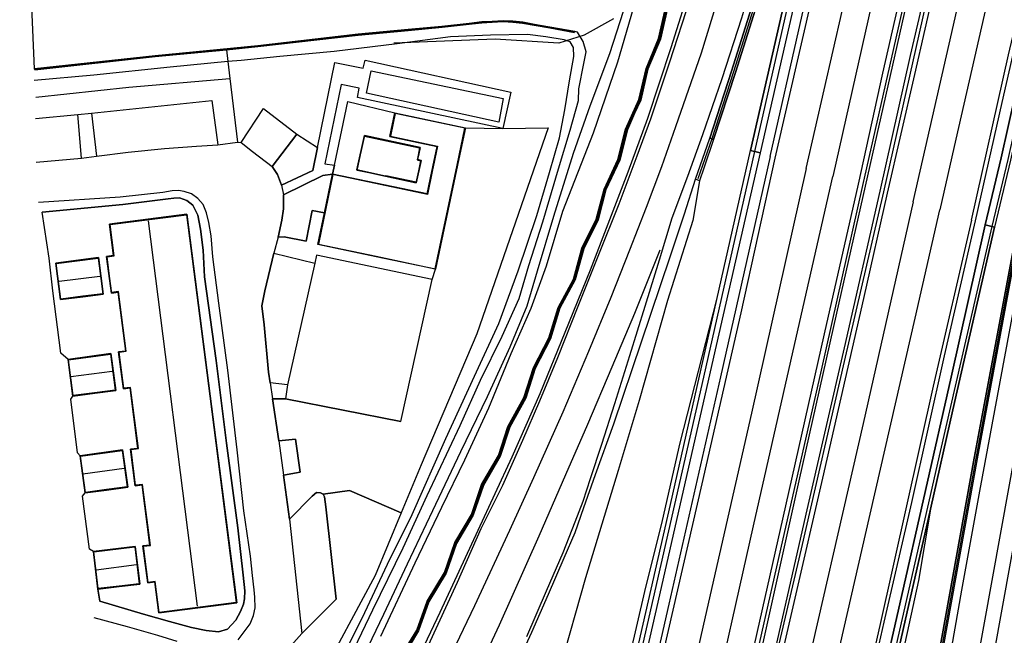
# Model space of a CAD drawing. Header units: metres. Extents: x 89795 to 94000, y 463250 to 466585.
# Tile 180 of 185: x 91348 to 91470, y 466181 to 466258. Entities that reach past the tile are written whole.
import ezdxf

# ---------------------------------------------------------------- set-up
doc = ezdxf.new("R2010")
doc.units = ezdxf.units.M
doc.layers.add('XXX_Background', color=3, linetype='Continuous')

msp = doc.modelspace()

# ---------------------------------------------------------------- linework, layer by layer
at = {"layer": 'XXX_Background'}
for points in [[(91421.83, 466258.09), (91418.14, 466256.05)], [(91407.09, 466255.54), (91394.46, 466255.03)], [(91414.99, 466255.03), (91407.09, 466255.54)], [(91418.14, 466256.05), (91414.99, 466255.03)]]:
    msp.add_lwpolyline(points, dxfattribs=at)
for points in [[(91498.96, 466506.73, 0.81), (91496.27, 466495.48, 0.75), (91492.65, 466481.21, 0.67), (91489.28, 466467.95, 0.66), (91486.94, 466459.22, 0.72), (91483.79, 466447.14, 0.71), (91481.35, 466438.08, 0.76), (91477.9, 466425.42, 0.74), (91473.53, 466409.82, 0.73), (91469.82, 466396.23, 0.72), (91465.52, 466381.79, 0.72), (91462.15, 466369.97, 0.75), (91459.28, 466359.81, 0.69), (91455.16, 466345.7, 0.65), (91452.05, 466334.83, 0.72), (91448.6, 466322.62, 0.66), (91445.53, 466311.58, 0.64), (91442.51, 466300, 0.64), (91442.01, 466298.11, 0.64), (91438.91, 466286.88, 0.58), (91434.75, 466272.11, 0.65), (91431.32, 466260.51, 0.58), (91428.78, 466252.67, 0.56), (91426.41, 466245.6, 0.55)], [(91429.58, 466244.65, 0.65), (91432.75, 466253.84, 0.79), (91436.4, 466265.68, 0.73), (91440.05, 466278.41, 0.73), (91444.3, 466293.55, 0.73), (91446.14, 466300, 0.76), (91448.84, 466309.48, 0.8), (91453.57, 466326.39, 0.87), (91459.88, 466348.73, 0.78), (91464.2, 466364.1, 0.9), (91469.16, 466381.66, 0.9), (91474.98, 466402.17, 0.89), (91480.68, 466422.59, 0.86), (91486.16, 466442.82, 0.8), (91490.11, 466457.53, 0.8), (91494.62, 466475.1, 0.84), (91498.82, 466491.8, 0.8), (91502.29, 466505.72, 0.74)], [(91505.75, 466504.67, 0.74), (91502.37, 466491.5, 0.82), (91495.71, 466465.27, 0.79), (91489.19, 466440.64, 0.93), (91482.11, 466414.83, 0.96), (91475.74, 466392.07, 0.99), (91470.77, 466374.48, 1.02), (91465.45, 466355.61, 0.95), (91459.4, 466334.25, 0.9), (91453.02, 466311.74, 0.86), (91449.71, 466300, 0.8), (91446.12, 466287.26, 0.73), (91441.47, 466270.63, 0.8), (91437.77, 466258.15, 0.84), (91435.29, 466250.62, 0.83), (91432.91, 466243.63, 0.78)], [(91445.82, 466239.43, 3.53), (91450.27, 466259.04, 3.06), (91454.16, 466276.14, 2.68), (91459.56, 466300, 2.27), (91459.7, 466300.66, 2.26), (91464.43, 466321.35, 1.87), (91469.36, 466343.15, 1.6), (91473.28, 466360.21, 1.3), (91477.35, 466378.13, 1.18), (91482.79, 466401.88, 1.03), (91487.1, 466420.75, 0.93), (91492.24, 466443.15, 0.88), (91496.16, 466460.46, 0.87), (91499.77, 466476.08, 0.82), (91502.92, 466489.77, 0.88), (91506.34, 466504.37, 0.7)], [(91509.51, 466503.48, 0.8), (91503.31, 466476.82, 0.82), (91495.19, 466441.22, 0.94), (91487.13, 466405.78, 1.12), (91479.03, 466370.36, 1.34), (91471.1, 466335.48, 1.77), (91462.99, 466300.05, 2.39), (91462.98, 466300, 2.39), (91455.15, 466265.25, 3.04), (91449.11, 466238.46, 3.57)], [(91512.69, 466502.53, 0.73), (91507.43, 466479.93, 0.71), (91501.23, 466452.7, 0.85), (91496.15, 466430.28, 0.93), (91491.95, 466411.86, 0.99), (91487.49, 466392.42, 1.1), (91482.68, 466371.2, 1.26), (91477.38, 466347.95, 1.51), (91472.87, 466328.17, 1.87), (91467.91, 466306.51, 2.2), (91466.43, 466300, 2.34), (91460.93, 466275.86, 2.88), (91455.33, 466251.29, 3.38), (91452.29, 466237.49, 3.61)], [(91452.87, 466237.31, 3.62), (91458.29, 466261.41, 3.05), (91462.66, 466279.7, 2.67), (91467.29, 466300, 2.3), (91467.52, 466300.98, 2.28), (91472.63, 466323.6, 1.86), (91479.84, 466355.01, 1.37), (91486.28, 466382.92, 1.14), (91491.84, 466407.93, 0.97), (91497.08, 466430.51, 0.88), (91503.53, 466458.2, 0.74), (91507.72, 466477.28, 0.73), (91511.87, 466495.41, 0.65), (91513.53, 466502.22, 0.78)], [(91513.6, 466502.21, 1.45), (91508.81, 466481.27, 1.47), (91503.51, 466458.24, 1.49), (91498.46, 466435.85, 1.49), (91493.56, 466414.53, 1.62), (91488.43, 466391.94, 1.8), (91484.21, 466373.49, 1.87), (91480.21, 466355.65, 2.14), (91474.07, 466329.05, 2.52), (91468.05, 466302.55, 3.05), (91467.47, 466300, 3.1), (91460.27, 466268.68, 3.69), (91453.15, 466237.23, 4.4)], [(91455.04, 466236.63, 4.39), (91458.82, 466253.52, 4.03), (91463.37, 466273.07, 3.54), (91467.62, 466291.74, 3.22), (91469.49, 466300, 3.06), (91472.73, 466314.28, 2.78), (91477.85, 466336.69, 2.43), (91482.95, 466358.84, 2.08), (91488.41, 466382.97, 1.94), (91492.91, 466402.92, 1.76), (91497.25, 466421.77, 1.68), (91502.25, 466444.01, 1.52), (91506.48, 466462.45, 1.5), (91511.29, 466483.3, 1.46), (91515.71, 466501.56, 1.49)], [(91515.89, 466501.5, 0.78), (91512.22, 466485.99, 0.78), (91508.37, 466469.52, 0.84), (91503.77, 466449.29, 0.87), (91498.25, 466425.02, 0.99), (91492.76, 466400.73, 1.06), (91486.75, 466374.27, 1.12), (91481.03, 466348.79, 1.47), (91474.51, 466320.59, 1.87), (91469.85, 466300, 2.25), (91468.2, 466292.66, 2.38), (91461.9, 466265.36, 2.94), (91455.42, 466236.52, 3.51)], [(91455.95, 466236.35, 3.65), (91459.32, 466251.13, 3.27), (91463.19, 466268.12, 3.03), (91467.08, 466285.25, 2.58), (91470.44, 466300, 2.28), (91471.37, 466304.07, 2.2), (91475.2, 466320.88, 1.9), (91479.57, 466340.02, 1.53), (91483.53, 466357.52, 1.38), (91487.91, 466376.59, 1.25), (91492.14, 466395.33, 1.13), (91496.19, 466413.38, 1.02), (91499.96, 466429.95, 0.96), (91504.42, 466449.7, 0.9), (91509.07, 466469.87, 0.82), (91514.41, 466492.48, 0.73), (91516.53, 466501.32, 0.77)], [(91459.12, 466235.28, 3.55), (91463.61, 466254.93, 3.24), (91468.78, 466277.57, 2.78), (91473.86, 466300, 2.34), (91474.27, 466301.84, 2.3), (91479.57, 466324.91, 1.89), (91484.94, 466348.49, 1.55), (91489.92, 466370.39, 1.32), (91495.16, 466393.53, 1.09), (91500.57, 466417.49, 0.97), (91506.04, 466441.5, 0.86), (91513.66, 466474.82, 0.77), (91519.75, 466500.29, 0.75)], [(91523.02, 466499.25, 0.63), (91519.22, 466483.55, 0.64), (91514.94, 466465.15, 0.61), (91510.79, 466447.09, 0.68), (91507.15, 466431.19, 0.85), (91503.14, 466413.4, 0.84), (91498.53, 466393.09, 0.92), (91493.78, 466372.02, 1.15), (91489.82, 466354.62, 1.28), (91484.66, 466331.7, 1.66), (91479.83, 466310.68, 1.96), (91477.41, 466300, 2.19), (91475.07, 466289.66, 2.41), (91469.65, 466265.85, 2.97), (91464.44, 466243.07, 3.36), (91462.46, 466234.28, 3.4)], [(91426.08, 466245.7, 1.28), (91429.01, 466254.52, 1.33), (91431.61, 466262.86, 1.38), (91433.71, 466270.08, 1.38), (91435.88, 466277.58, 1.36), (91438.32, 466286.39, 1.34), (91440.54, 466294.34, 1.33), (91442.05, 466300, 1.36), (91443.1, 466303.95, 1.39), (91446.27, 466315.91, 1.38), (91448.87, 466325.18, 1.34), (91451.68, 466335.2, 1.36), (91454.97, 466346.63, 1.32), (91457.44, 466355.17, 1.38), (91460.42, 466365.54, 1.39), (91463.44, 466376.04, 1.42), (91467.16, 466388.8, 1.44), (91470.82, 466401.55, 1.43), (91473.38, 466410.79, 1.47)], [(91466.41, 466233.01, 3.37), (91471.01, 466253.58, 2.97), (91476.21, 466275.53, 2.45), (91480.63, 466295.13, 2.14), (91481.74, 466300, 2.05), (91484.85, 466313.66, 1.79), (91489.15, 466332.68, 1.47), (91492.24, 466346.2, 1.27), (91494.67, 466357.09, 1.05), (91496.24, 466363.77, 1.02), (91497.45, 466369.06, 0.97), (91498.73, 466374.42, 0.97), (91499.42, 466377.96, 0.94), (91500.27, 466377.79, 0.89), (91500.04, 466375.92, 0.88), (91499.59, 466372.32, 0.86), (91498.51, 466365.63, 0.86), (91497.3, 466356.67, 0.79), (91496.69, 466351.62, 0.75), (91495.98, 466346.68, 0.71), (91495.86, 466344.9, 0.71)], [(91466.9, 466232.9, 4.13), (91470.22, 466247.65, 3.73), (91473.39, 466261.53, 3.52), (91476.07, 466273.42, 3.24), (91479.3, 466287.7, 2.94), (91482.11, 466300, 2.73), (91482.85, 466303.23, 2.67), (91486.39, 466318.86, 2.44), (91489.42, 466332.3, 2.22), (91492.53, 466346.02, 1.98), (91494.49, 466354.71, 1.68), (91495.66, 466359.92, 1.41), (91496.84, 466365.27, 1.06)], [(91441.94, 466240.74, 3.33), (91446.69, 466261.31, 2.9), (91451.15, 466280.76, 2.51), (91454.76, 466297.05, 2.17), (91455.43, 466300, 2.1), (91458.09, 466311.76, 1.81), (91461.34, 466326.12, 1.65), (91463.65, 466336.38, 1.13), (91465.87, 466347.32, 1.11), (91467.23, 466354.03, 1.07), (91468.1, 466357.99, 0.93), (91467.25, 466358.16, 0.91), (91466.04, 466353.61, 0.9), (91463.99, 466345.89, 0.83), (91461.31, 466336.97, 0.77), (91460.97, 466335.85, 0.76)], [(91441.33, 466240.93, 4.1), (91445.12, 466257.63, 3.71), (91449.23, 466275.65, 3.33), (91452.36, 466289.2, 3.04), (91454.82, 466300, 2.89), (91455.99, 466305.18, 2.82), (91459.09, 466318.89, 2.55), (91461.96, 466331.23, 2.27), (91464.21, 466340.87, 1.7), (91465.65, 466346.99, 1.41), (91467.14, 466353.98, 1.06)], [(91493.1, 466342.23, 1.43), (91489.57, 466326.51, 1.62), (91486, 466310.96, 1.93), (91483.53, 466300, 2.09), (91482.47, 466295.34, 2.15), (91478.91, 466279.75, 2.48), (91474.45, 466260.26, 2.83), (91470.09, 466240.76, 3.27), (91468.1, 466232.43, 3.41)], [(91493.93, 466342.04, 5.52), (91490.4, 466326.33, 5.73), (91486.82, 466310.77, 5.95), (91484.39, 466300, 6.19), (91483.29, 466295.15, 6.29), (91479.73, 466279.56, 6.61), (91475.27, 466260.07, 7.03), (91470.91, 466240.57, 7.39), (91468.92, 466232.23, 7.45)], [(91494.29, 466341.96, 1.43), (91490.76, 466326.24, 1.62), (91487.19, 466310.69, 1.93), (91484.77, 466300, 2.08), (91483.66, 466295.07, 2.15), (91480.09, 466279.48, 2.48), (91475.63, 466259.99, 2.83), (91471.27, 466240.48, 3.27), (91469.28, 466232.15, 3.41)], [(91460.97, 466335.85, 0.76), (91459.31, 466329.75, 0.84), (91455.24, 466315.31, 0.8), (91451.63, 466302.53, 0.89), (91450.91, 466300, 0.85), (91447.91, 466289.5, 0.7), (91444.9, 466279.04, 0.76), (91441.21, 466266.45, 0.79), (91436.52, 466251.54, 0.78), (91433.8, 466243.21, 0.79)], [(91461.23, 466335.78, 1.55), (91459.56, 466329.68, 1.57), (91455.49, 466315.24, 1.64), (91451.89, 466302.46, 1.66), (91451.18, 466300, 1.66), (91448.16, 466289.42, 1.66), (91445.15, 466278.97, 1.69), (91441.46, 466266.37, 1.56), (91436.77, 466251.47, 1.61), (91434.05, 466243.13, 1.33)], [(91434.27, 466243.05, 1.33), (91436.99, 466251.39, 1.61), (91441.69, 466266.3, 1.56), (91445.38, 466278.9, 1.69), (91448.38, 466289.36, 1.66), (91450.63, 466297.22, 1.66), (91451.43, 466300, 1.66), (91452.11, 466302.4, 1.66), (91455.71, 466315.18, 1.64), (91459.79, 466329.62, 1.57), (91461.45, 466335.72, 1.32)], [(91439.49, 466297.73, 0.56), (91438.79, 466293.84, 0.56), (91437.32, 466289.88, 0.52), (91436.6, 466286.1, 0.61), (91435.09, 466282.28, 0.55), (91434.41, 466278.57, 0.68), (91432.89, 466274.66, 0.61), (91432.17, 466270.78, 0.58), (91430.58, 466266.95, 0.56), (91429.85, 466263.16, 0.6), (91428.29, 466259.45, 0.66), (91427.43, 466255.62, 0.54), (91425.87, 466251.9, 0.48), (91424.96, 466248.03, 0.5), (91424.22, 466246.37, 0.5)], [(91439.62, 466297.71, 2.67), (91438.92, 466293.8, 2.67), (91437.45, 466289.84, 2.67), (91436.72, 466286.07, 2.67), (91435.21, 466282.24, 2.67), (91434.53, 466278.53, 2.67), (91433.01, 466274.62, 2.76), (91432.29, 466270.74, 2.77), (91430.7, 466266.92, 2.77), (91429.97, 466263.12, 2.77), (91428.41, 466259.41, 2.77), (91427.55, 466255.59, 2.92), (91425.99, 466251.86, 3.2), (91425.08, 466247.99, 3.21), (91424.33, 466246.32, 3.21)], [(91439.73, 466297.69, 0.56), (91439.03, 466293.77, 0.56), (91437.56, 466289.81, 0.52), (91436.84, 466286.03, 0.61), (91435.33, 466282.21, 0.55), (91434.65, 466278.5, 0.68), (91433.13, 466274.59, 0.61), (91432.4, 466270.71, 0.58), (91430.81, 466266.88, 0.56), (91430.09, 466263.09, 0.6), (91428.52, 466259.37, 0.66), (91427.67, 466255.55, 0.54), (91426.1, 466251.82, 0.48), (91425.2, 466247.96, 0.5), (91424.44, 466246.27, 0.5)], [(91451.05, 466295.27, 2.08), (91445.77, 466271.88, 2.72), (91438.89, 466241.66, 3.38)], [(91451.52, 466295.17, 6.52), (91446.24, 466271.77, 6.89), (91439.36, 466241.55, 7.61)], [(91452.24, 466295.01, 2.08), (91446.96, 466271.61, 2.72), (91440.07, 466241.39, 3.38)], [(91423.46, 466260.43, -1.01), (91421.31, 466253.73, -1.01), (91418.85, 466247.2, -1.01), (91416.8, 466241.3, -1.01), (91414.32, 466233.46, -1.01), (91412.31, 466226.66, -1.01), (91411, 466222.31, -1.01), (91408.9, 466217.19, -1.01), (91406.08, 466211, -1.01), (91402.76, 466204.15, -1.01), (91399.28, 466196.81, -1.01), (91396.13, 466190.17, -1.01), (91393.15, 466183.91, -1.01), (91390.25, 466177.83, -1.01)], [(91424.53, 466260.37, -0.19), (91422.31, 466252.66, -0.27), (91419.27, 466243.84, -0.3), (91415.44, 466234.07, -0.33), (91413.41, 466227.27, -0.42), (91411.5, 466222.02, -0.42), (91409.02, 466216.34, -0.42), (91406.24, 466209.61, -0.39), (91403.25, 466203.13, -0.39), (91400.38, 466197.24, -0.39), (91397.05, 466190.3, -0.37), (91392.78, 466181.17, -0.37)], [(91388.14, 466176.75, -1.01), (91391.84, 466184.47, -1.01), (91395.63, 466192.18, -1.01), (91398.59, 466198.72, -1.01), (91402.72, 466207.44, -1.01), (91405.25, 466213.07, -1.01), (91407.96, 466218.56, -1.01), (91410.08, 466223.25, -1.01), (91411.25, 466227.35, -1.01), (91413, 466232.8, -1.01), (91414.97, 466239.41, -1.01), (91416.42, 466244.23, -1.01), (91417.44, 466247.89, -1.01), (91417.51, 466249.34, -1.01), (91418.1, 466252.53, -1.01), (91418.42, 466253.97, -1.01), (91418.05, 466255.26, -1.01), (91417.31, 466256.42, -1.01), (91416.99, 466256.48, -1.01), (91413.9, 466257.04, -1.01), (91411.97, 466257.37, -1.01), (91410.5, 466257.64, -1.01), (91409.28, 466257.78, -1.01), (91408.09, 466257.84, -1.01), (91406.69, 466257.75, -1.01), (91405.4, 466257.69, -1.01), (91403.82, 466257.49, -1.01), (91400.45, 466257.12, -1.01), (91396.23, 466256.74, -1.01), (91389.99, 466256.15, -1.01), (91377.52, 466254.71, -1.01), (91364.71, 466253.47, -1.01), (91349.72, 466251.84, -1.01), (91349.38, 466259.6, -1.01)], [(91428.52, 466259.37, 0.66), (91427.67, 466255.55, 0.54), (91426.1, 466251.82, 0.48), (91425.2, 466247.96, 0.5), (91424.44, 466246.27, 0.5), (91424.22, 466246.37, 0.5), (91424.96, 466248.03, 0.5), (91425.87, 466251.9, 0.48), (91427.43, 466255.62, 0.54), (91428.29, 466259.45, 0.66)], [(91349.73, 466251.74, -0.73), (91364.72, 466253.38, -0.73), (91373.62, 466254.23, -0.74), (91377.53, 466254.61, -0.75), (91389.99, 466256.05, -0.77), (91396.24, 466256.64, -0.76), (91400.46, 466257.02, -0.76), (91403.83, 466257.39, -0.76), (91405.41, 466257.59, -0.76), (91406.7, 466257.65, -0.76), (91408.09, 466257.74, -0.79), (91409.27, 466257.67, -0.83), (91410.48, 466257.54, -0.83), (91411.95, 466257.27, -0.83), (91413.88, 466256.94, -0.82), (91416.97, 466256.38, -0.82)], [(91387.56, 466177.56, -0.37), (91390.85, 466184.14, -0.43), (91393.68, 466190.17, -0.43), (91396.74, 466196.37, -0.42), (91400.92, 466205.83, -0.36), (91404.51, 466213.56, -0.36), (91407.51, 466220.14, -0.32), (91409.92, 466226.69, -0.32), (91412.25, 466233.59, -0.32), (91413.84, 466238.94, -0.42), (91415.1, 466243.26, -0.42), (91415.77, 466246.76, -0.57), (91416.35, 466250.36, -0.56), (91416.89, 466253.4, -0.53), (91416.81, 466254.5, -0.53), (91416.4, 466255.22, -0.53), (91415.68, 466255.44, -0.47), (91413.4, 466255.84, -0.45), (91411.1, 466256.13, -0.35), (91406.48, 466256.03, -0.32), (91401.51, 466255.85, -0.19), (91394.85, 466254.94, -0.05), (91387.01, 466254.01, -0.01), (91380.25, 466253.4, -0.01), (91375.44, 466252.9, -0.01), (91373.77, 466252.74, 0), (91366.59, 466252.07, 0.05), (91357.08, 466251.05, 0.06), (91349.66, 466250.41, 0.06)], [(91416.99, 466256.48, -1.01), (91416.97, 466256.38, -0.82)], [(91373.62, 466254.23, -0.74), (91373.77, 466252.74, 0), (91374.02, 466250.65, 0.25)], [(91380.45, 466237.37, 0.14), (91384.37, 466239.2, 0.2), (91384.94, 466242.05, 0.21), (91387.1, 466252.65, 0.23), (91390.65, 466251.93, 0.28), (91390.88, 466252.93, 0.28), (91409.03, 466248.96, 0.21), (91408.02, 466244.41, 0.11), (91389.93, 466248.28, 0.24), (91390.13, 466249.45, 0.2), (91387.9, 466249.91, 0.2), (91385.84, 466240.03, 0.15)], [(91391.03, 466248.8, 0.23), (91391.61, 466251.6, 0.23), (91408.09, 466248.16, 0.24), (91407.51, 466245.21, 0.23), (91391.03, 466248.8, 0.23)], [(91349.86, 466248.31, 0.22), (91361.46, 466249.56, 0.23), (91374.02, 466250.65, 0.25)], [(91374.02, 466250.65, 0.25), (91374.97, 466242.71, 0.23)], [(91349.81, 466245.66, 0.17), (91355.11, 466246.15, 0.21), (91356.81, 466246.31, 0.15), (91371.79, 466247.89, 0.16), (91372.52, 466242.39, 0.23)], [(91387.05, 466239.85, 0.15), (91388.73, 466247.76, 0.28), (91394.59, 466246.35, 0.37)], [(91356.81, 466246.31, 0.15), (91357.42, 466240.97, 0.17)], [(91375.43, 466242.67, 0.23), (91378.24, 466246.9, 0.23), (91382.36, 466243.73, 0.23), (91379.31, 466239.69, 0.18)], [(91403.3, 466244.47, 2.26), (91394.63, 466246.29, 2.14), (91394.03, 466243.46, 2.14), (91399.9, 466242.23, 2.12), (91399.36, 466239.65, 2.03), (91399.24, 466239.06, 3.49), (91398.64, 466236.21, 3.49), (91386.87, 466238.68, 3.49), (91385.05, 466230.01, 3.49), (91392.25, 466228.5, 3.51), (91399.62, 466226.95, 3.51), (91402.04, 466238.49, 3.5), (91402.33, 466239.86, 2.35), (91403.3, 466244.47, 2.26)], [(91395.21, 466178.49, 0.29), (91397.31, 466181.96, 0.29), (91398.6, 466185.58, 0.29), (91400.76, 466189.13, 0.29), (91402.04, 466192.86, 0.29), (91404.13, 466196.37, 0.29), (91405.38, 466200.09, 0.29), (91407.47, 466203.69, 0.29), (91408.67, 466207.32, 0.29), (91410.66, 466210.92, 0.29), (91411.84, 466214.65, 0.29), (91413.74, 466218.33, 0.29), (91414.91, 466222.12, 0.29), (91416.82, 466225.67, 0.29), (91417.87, 466229.52, 0.29), (91419.66, 466233.12, 0.29), (91420.63, 466236.85, 0.29), (91422.36, 466240.57, 0.29), (91423.31, 466244.34, 0.29), (91424.22, 466246.37, 0.5), (91424.44, 466246.27, 0.5), (91423.54, 466244.26, 0.29), (91422.59, 466240.49, 0.29), (91420.86, 466236.77, 0.29), (91419.89, 466233.03, 0.29), (91418.1, 466229.43, 0.29), (91417.05, 466225.58, 0.29), (91415.13, 466222.03, 0.29), (91413.97, 466218.24, 0.29), (91412.07, 466214.55, 0.29), (91410.88, 466210.82, 0.29), (91408.89, 466207.22, 0.29), (91407.7, 466203.59, 0.29), (91405.61, 466199.98, 0.29), (91404.35, 466196.26, 0.29), (91402.26, 466192.76, 0.29), (91400.98, 466189.03, 0.29), (91398.82, 466185.47, 0.29), (91397.53, 466181.86, 0.29), (91395.43, 466178.39, 0.29)], [(91424.33, 466246.32, 3.21), (91423.43, 466244.3, 3.2), (91422.48, 466240.53, 3.21), (91420.75, 466236.81, 3.21), (91419.78, 466233.08, 3.21), (91417.99, 466229.47, 3.21), (91416.94, 466225.62, 3.22), (91415.02, 466222.08, 3.22), (91413.86, 466218.28, 3.22), (91411.96, 466214.6, 3.22), (91410.78, 466210.87, 3.22), (91408.79, 466207.27, 3.22), (91407.59, 466203.64, 3.22), (91405.5, 466200.03, 3.22), (91404.24, 466196.31, 3.22), (91402.15, 466192.81, 3.22), (91400.88, 466189.08, 3.22), (91398.72, 466185.52, 3.22), (91397.43, 466181.91, 3.22), (91395.32, 466178.44, 3.22)], [(91423.31, 466244.34, 0.29), (91424.22, 466246.37, 0.5)], [(91424.44, 466246.27, 0.5), (91423.54, 466244.26, 0.29)], [(91355.54, 466240.74, 0.16), (91355.11, 466246.15, 0.21)], [(91397.48, 466178.42, 1.04), (91400.22, 466184.21, 1.04), (91404.94, 466194.39, 1.04), (91409.17, 466203.55, 1.04), (91412.66, 466211.41, 1.04), (91415.78, 466219.05, 1.06), (91418.94, 466226.82, 1.07), (91421.16, 466232.55, 1.09), (91423.64, 466239.03, 1.09), (91426.08, 466245.7, 1.28)], [(91426.41, 466245.6, 0.55), (91424.72, 466240.98, 0.53), (91422.48, 466235.01, 0.48), (91419.95, 466228.7, 0.44), (91417.38, 466222.25, 0.41), (91414.85, 466215.88, 0.43), (91412.6, 466210.48, 0.43), (91410.47, 466205.55, 0.45), (91407.99, 466199.96, 0.4), (91405.28, 466194.57, 0.47), (91402.33, 466187.9, 0.49), (91398.72, 466180.04, 0.46)], [(91403.36, 466244.51, 0.37), (91408.02, 466244.41, 0.11), (91413.66, 466244.51, -0.04), (91404.8, 466218.86, 0.14), (91397.86, 466202.55, 0.2), (91395.37, 466196.56, 0.06), (91392.12, 466188.76, -0.12), (91384.96, 466175.41, 0.18), (91379.2, 466164.44, 0.32), (91375.06, 466156.57, 0.42), (91366.73, 466140.79, -0.04), (91360.56, 466129.29, 0.04)], [(91423.31, 466244.34, 0.29), (91422.36, 466240.57, 0.29), (91420.63, 466236.85, 0.29), (91419.66, 466233.12, 0.29), (91417.87, 466229.52, 0.29), (91416.82, 466225.67, 0.29), (91414.91, 466222.12, 0.29), (91413.74, 466218.33, 0.29), (91411.84, 466214.65, 0.29), (91410.66, 466210.92, 0.29), (91408.67, 466207.32, 0.29), (91407.47, 466203.69, 0.29), (91405.38, 466200.09, 0.29), (91404.13, 466196.37, 0.29), (91402.04, 466192.86, 0.29), (91400.76, 466189.13, 0.29), (91398.6, 466185.58, 0.29), (91397.31, 466181.96, 0.29), (91395.21, 466178.49, 0.29)], [(91423.54, 466244.26, 0.29), (91422.59, 466240.49, 0.29), (91420.86, 466236.77, 0.29), (91419.89, 466233.03, 0.29), (91418.1, 466229.43, 0.29), (91417.05, 466225.58, 0.29), (91415.13, 466222.03, 0.29), (91413.97, 466218.24, 0.29), (91412.07, 466214.55, 0.29), (91410.88, 466210.82, 0.29), (91408.89, 466207.22, 0.29), (91407.7, 466203.59, 0.29), (91405.61, 466199.98, 0.29), (91404.35, 466196.26, 0.29), (91402.26, 466192.76, 0.29), (91400.98, 466189.03, 0.29), (91398.82, 466185.47, 0.29), (91397.53, 466181.86, 0.29), (91395.43, 466178.39, 0.29)], [(91400.32, 466176.19, 0.37), (91404.54, 466185.01, 0.38), (91408.92, 466194.39, 0.45), (91411.88, 466200.97, 0.45), (91415.53, 466209.15, 0.46), (91418.75, 466216.71, 0.46), (91421.5, 466223.42, 0.48), (91423.84, 466229.32, 0.48), (91425.91, 466234.63, 0.48), (91427.81, 466239.67, 0.48), (91429.58, 466244.65, 0.65)], [(91349.89, 466240.22, 0.13), (91355.54, 466240.74, 0.16), (91357.42, 466240.97, 0.17), (91361.35, 466241.45, 0.17), (91365.9, 466241.91, 0.17), (91369.89, 466242.22, 0.13), (91372.52, 466242.39, 0.23), (91374.97, 466242.71, 0.23), (91375.43, 466242.67, 0.23), (91376.85, 466241.57, 0.23), (91379.31, 466239.69, 0.18), (91379.96, 466238.67, 0.14), (91380.45, 466237.37, 0.14), (91380.72, 466236.15, 0.14), (91380.72, 466234.41, 0.15), (91380.49, 466233, 0.15), (91380.03, 466230.87, 0.16), (91379.5, 466228.89, 0.14), (91378.37, 466224.19, 0.17), (91378.02, 466222.34, 0.17), (91378.32, 466219.99, 0.2), (91378.85, 466214.07, 0.14), (91379.05, 466212.74, 0.14), (91379.35, 466210.77, 0.14), (91380.15, 466205.53, 0.13), (91380.72, 466201.27, 0.11), (91381.46, 466195.77, 0.08), (91383.01, 466181.53, 0.04)], [(91382.36, 466243.73, 0.23), (91384.94, 466242.05, 0.21)], [(91393.44, 466238.53, 3.02), (91396.91, 466237.79, 3.02), (91389.9, 466239.19, 3.02), (91390.82, 466243.48, 2.34), (91397.67, 466242.02, 2.34), (91397.47, 466241.08, 2.34), (91397.35, 466240.5, 3.1), (91397.79, 466240.41, 3.1), (91397.22, 466237.72, 3.1), (91393.44, 466238.53, 3.02)], [(91432.91, 466243.63, 0.78), (91431.02, 466238.42, 0.74), (91429.07, 466233.27, 0.72), (91427.5, 466228.01, 0.71), (91425.71, 466222.24, 0.67), (91423.8, 466216.11, 0.62), (91421.94, 466210.13, 0.62), (91420.32, 466205.05, 0.55), (91418.92, 466200.81, 0.56), (91417.98, 466197.99, 0.47), (91417.01, 466195.4, 0.47), (91415.48, 466191.58, 0.47), (91413.44, 466186.82, 0.46), (91410.96, 466181.13, 0.45)], [(91432.02, 466238.12, 0.7), (91433.8, 466243.21, 0.79)], [(91434.27, 466243.05, 1.33), (91433.07, 466239.47, 1), (91432.54, 466237.92, 0.95), (91432.02, 466238.12, 0.7)], [(91434.05, 466243.13, 1.33), (91432.3, 466238.13, 0.96)], [(91406.02, 466094.43, 5.16), (91406.01, 466097.18, 5.12), (91408.55, 466108.45, 5.21), (91412.09, 466123.89, 5.1), (91417.63, 466148.2, 5.03), (91423.09, 466172.17, 4.73), (91428.89, 466197.6, 4.17), (91434.7, 466223.11, 3.66), (91438.89, 466241.66, 3.38)], [(91439.36, 466241.55, 7.61), (91433.04, 466213.47, 7.93), (91425.04, 466178.48, 8.35), (91417.66, 466146, 8.64), (91410.59, 466114.98, 8.91), (91406.76, 466098.25, 8.8), (91406.21, 466094.45, 9.36)], [(91440.07, 466241.39, 3.38), (91434.61, 466217.38, 3.81), (91427.01, 466183.97, 4.39), (91419.4, 466150.78, 4.91), (91411.75, 466117.09, 5.15), (91407.95, 466099.64, 5.24), (91406.94, 466094.54, 5.29)], [(91407.95, 466094.68, 5.14), (91409.93, 466101.46, 5.14), (91414.18, 466119.73, 5.17), (91418.34, 466137.44, 5.05), (91422.88, 466156.85, 4.8), (91428.06, 466179.37, 4.45), (91432.85, 466200.18, 4.11), (91437.7, 466221.45, 3.71), (91441.94, 466240.74, 3.33)], [(91441.33, 466240.93, 4.1), (91435.14, 466213.5, 4.7), (91428.71, 466185.18, 5.17), (91422.22, 466156.76, 5.61), (91416.46, 466131.43, 5.8), (91410.98, 466107.38, 5.97), (91408.12, 466094.7, 5.99)], [(91385.84, 466240.03, 0.15), (91387.05, 466239.85, 0.15)], [(91387.05, 466239.85, 0.15), (91386.83, 466238.74, 0.37)], [(91445.82, 466239.43, 3.53), (91438.99, 466208.96, 3.9), (91433.02, 466182.69, 4.57), (91425.74, 466150.33, 5.02), (91419.76, 466123.64, 5.2), (91415.16, 466103.25, 5.39), (91413.39, 466095.36, 5.22)], [(91386.83, 466238.74, 0.37), (91385.62, 466238.55, 0.16), (91380.72, 466236.15, 0.14)], [(91408.3, 466174.52, 0.38), (91411.62, 466181.71, 0.38), (91413.71, 466186.45, 0.52), (91415.67, 466190.97, 0.51), (91417.02, 466194.09, 0.45), (91418.12, 466197.21, 0.45), (91419.57, 466201.34, 0.45), (91421.84, 466207.65, 0.6), (91425.29, 466217.87, 0.69), (91428.85, 466228.44, 0.68), (91430.67, 466233.81, 0.65), (91432.02, 466238.12, 0.7)], [(91432.54, 466237.92, 0.95), (91431.69, 466232.98, 0.9), (91428.54, 466222.98, 0.82), (91424.99, 466210.56, 0.79), (91422.4, 466201.83, 0.72), (91418.31, 466188.45, 0.63), (91415.11, 466177.18, 0.56)], [(91416.88, 466095.8, 5.3), (91420.41, 466111.34, 5.43), (91426.1, 466136.39, 5.28), (91433.54, 466169.63, 4.89), (91439.25, 466194.92, 4.47), (91444.6, 466218.54, 4.01), (91449.11, 466238.46, 3.57)], [(91375.05, 466180.76, 0.09), (91375.83, 466181.74, 0.11), (91376.57, 466182.73, 0.11), (91376.99, 466183.78, 0.11), (91377.17, 466184.74, 0.11), (91377.16, 466186.07, 0.11), (91377.07, 466186.98, 0.11), (91376.85, 466188.75, 0.11), (91376.62, 466191.15, 0.11), (91375.77, 466196.79, 0.11), (91374.94, 466204.4, 0.13), (91373.78, 466214.34, 0.12), (91372.67, 466222.66, 0.12), (91371.9, 466228.43, 0.12), (91371.7, 466231.05, 0.16), (91371.43, 466232.7, 0.16), (91371.12, 466233.92, 0.16), (91370.7, 466234.95, 0.18), (91370.05, 466235.69, 0.21), (91369.26, 466236.28, 0.21), (91368.32, 466236.58, 0.21), (91367.64, 466236.7, 0.21), (91366.86, 466236.66, 0.21), (91365.7, 466236.46, 0.21), (91360.37, 466235.88, 0.21), (91350.18, 466235.21, 0.28)], [(91452.29, 466237.49, 3.61), (91448.06, 466218.83, 3.96), (91443.23, 466197.45, 4.39), (91436.76, 466168.7, 4.86), (91428.38, 466131.32, 5.3), (91422.79, 466106.63, 5.4), (91420.46, 466096.26, 5.31)], [(91453.15, 466237.23, 4.4), (91449.6, 466221.43, 4.64), (91444.91, 466200.56, 5.07), (91439.17, 466174.78, 5.53), (91433.52, 466149.46, 5.86), (91427.72, 466123.73, 6.07), (91424.56, 466109.32, 6.17), (91423.94, 466105.93, 6.21), (91422.78, 466100.28, 6.24), (91422.07, 466096.46, 6.35)], [(91422.39, 466096.5, 6.35), (91424.78, 466106.52, 6.15), (91426.19, 466111.02, 6.15), (91429.72, 466126.38, 6.05), (91435.2, 466150.02, 5.84), (91441.35, 466176.85, 5.51), (91445.79, 466196.39, 5.17), (91450.57, 466217.09, 4.76), (91455.04, 466236.63, 4.39)], [(91423.68, 466105.53, 5.45), (91423.98, 466108.28, 5.39), (91426.09, 466118.21, 5.39), (91429.6, 466133.51, 5.32), (91433.62, 466151.54, 5.11), (91437.91, 466171.11, 4.89), (91442.67, 466192.03, 4.49), (91447.7, 466214.34, 3.98), (91452.87, 466237.31, 3.62)], [(91455.42, 466236.52, 3.51), (91450.52, 466215.42, 3.68), (91445.17, 466192.08, 4.46), (91438.75, 466164.61, 4.91), (91432.86, 466138.93, 5.26), (91427.19, 466114.4, 5.33), (91425, 466105.23, 5.47)], [(91357.58, 466187.07, 0.41), (91357.84, 466185.55, 0.35), (91363.29, 466183.94, 0.28), (91366.52, 466183.01, 0.28), (91369.27, 466182.28, 0.32), (91371.1, 466181.9, 0.32), (91372.6, 466181.75, 0.27), (91373.73, 466182.08, 0.27), (91374.78, 466183.2, 0.26), (91375.37, 466184.28, 0.26), (91375.71, 466185.2, 0.26), (91375.87, 466185.84, 0.26), (91375.89, 466186.84, 0.26), (91375.68, 466188.78, 0.26), (91375.01, 466194.7, 0.24), (91373.63, 466205.22, 0.28), (91372.31, 466215.51, 0.28), (91370.88, 466225.96, 0.28), (91370.69, 466229.26, 0.28), (91370.39, 466231.87, 0.28), (91370.05, 466233.64, 0.28), (91369.43, 466234.88, 0.28), (91368.68, 466235.44, 0.28), (91367.76, 466235.78, 0.28), (91367.06, 466235.74, 0.28), (91366.36, 466235.64, 0.28), (91360.72, 466234.96, 0.28), (91350.65, 466233.99, 0.34)], [(91423.84, 466096.68, 5.33), (91429.23, 466120.12, 5.36), (91435.3, 466146.32, 5.24), (91441.01, 466170.97, 4.82), (91447.87, 466200.86, 4.18), (91452.98, 466223.23, 3.92), (91455.95, 466236.35, 3.65)], [(91459.12, 466235.28, 3.55), (91452.9, 466207.68, 4.15), (91444.73, 466172.09, 4.85), (91436.36, 466135.81, 5.3), (91430.86, 466112.07, 5.4), (91427.43, 466097.14, 5.25)], [(91353.88, 466215.67, 0.41), (91352.98, 466216.44, 0.41), (91351.99, 466224.19, 0.41), (91351.54, 466228.28, 0.41), (91350.65, 466233.99, 0.34)], [(91380.03, 466230.87, 0.16), (91380.81, 466230.94, 0.21), (91383.54, 466230.4, 0.26), (91384.3, 466234.21, 0.34), (91385.82, 466233.93, 0.37)], [(91431.08, 466097.61, 5.18), (91436.31, 466120.25, 5.14), (91441.76, 466144.17, 5.05), (91446.47, 466164.5, 4.67), (91453.2, 466193.87, 4.15), (91459.39, 466220.79, 3.74), (91462.46, 466234.28, 3.4)], [(91371.53, 466211.08, 6.32), (91374.83, 466185.38, 6.32), (91365.23, 466184.15, 6.32), (91364.73, 466188.01, 6.32), (91363.85, 466187.89, 4.13), (91363.27, 466192.4, 4.13), (91364.14, 466192.51, 6.48), (91363.16, 466200.1, 6.45), (91362.29, 466199.99, 3.78), (91361.72, 466204.43, 3.78), (91362.64, 466204.55, 6.47), (91361.66, 466212.17, 6.47), (91360.81, 466212.07, 3.94), (91360.24, 466216.55, 4.15), (91361.12, 466216.67, 6.56), (91360.16, 466224.1, 6.56), (91359.31, 466223.99, 4.08), (91358.74, 466228.45, 4.08), (91359.61, 466228.56, 6.63), (91359.11, 466232.45, 6.63), (91368.62, 466233.67, 6.4), (91371.53, 466211.08, 6.32)], [(91363.85, 466232.92, 9.04), (91369.94, 466184.93, 9.04)], [(91436.22, 466098.24, 5.83), (91439.23, 466111.5, 5.78), (91442.91, 466127.76, 5.78), (91446.52, 466143.26, 5.51), (91450.73, 466161.96, 5.43), (91455.51, 466182.94, 4.95), (91458.96, 466197.86, 4.8), (91463.05, 466216.09, 4.41), (91466.9, 466232.9, 4.13)], [(91466.41, 466233.01, 3.37), (91461.63, 466212.33, 3.77), (91454.99, 466182.51, 4.3), (91448.37, 466153.51, 4.83), (91443.07, 466129.98, 5.06), (91439.31, 466113.13, 5.16), (91437.55, 466104.37, 5.24), (91436.28, 466098.25, 5.11)], [(91468.1, 466232.43, 3.41), (91463.85, 466213.46, 3.81), (91457.47, 466185.22, 4.47), (91449.94, 466152.17, 4.89), (91443.86, 466125.39, 5.12), (91439.65, 466106.96, 5.24), (91438.35, 466101.59, 5.31), (91437.56, 466098.41, 5.25)], [(91468.92, 466232.23, 7.45), (91462.49, 466204.2, 7.96), (91451.23, 466154.78, 8.87), (91443.25, 466119.62, 9.19), (91438.42, 466098.51, 9.08)], [(91438.72, 466098.55, 5.18), (91444.55, 466123.49, 5.08), (91450.82, 466150.83, 4.73), (91457.9, 466182.04, 4.29), (91461.28, 466197, 4.02), (91464.08, 466209.38, 3.79), (91469.28, 466232.15, 3.41)], [(91471.94, 466231.25, 1.92), (91466.72, 466203.37, 1.9), (91461.4, 466173.91, 1.55), (91456.82, 466147.8, 1.38), (91453.29, 466128.03, 1.4), (91451.04, 466116.02, 1.39), (91449.64, 466108.67, 1.39), (91449.04, 466105.77, 1.39)], [(91472.13, 466231.22, 1.92), (91466.92, 466203.34, 1.9), (91461.61, 466173.88, 1.55), (91457.02, 466147.77, 1.38), (91453.49, 466127.99, 1.4), (91451.24, 466115.98, 1.39), (91449.84, 466108.63, 1.39), (91449.24, 466105.73, 1.39)], [(91473.27, 466230.9, 0.28), (91470.24, 466214.66, 0.19), (91467.38, 466199.24, 0.16), (91465.14, 466186.93, 0.2), (91462.79, 466173.43, 0.02), (91460.16, 466158.46, 0.16), (91457.29, 466142.67, 0.44), (91455.14, 466130.57, 0.38), (91452.42, 466116.11, 0.28), (91450.41, 466105.4, 0.29)], [(91467.09, 466203.3, -0.01), (91472.31, 466231.18, 0.23)], [(91375.74, 466102.16, 0.24), (91376.33, 466106.88, 0.24), (91377.01, 466110.72, 0.27), (91377.84, 466114.41, 0.3), (91378.89, 466118.1, 0.3), (91381.18, 466124.97, 0.3), (91383.98, 466132.35, 0.33), (91387.04, 466139.32, 0.33), (91392.21, 466150.21, 0.41), (91397.35, 466160.87, 0.41), (91402.65, 466171.93, 0.41), (91407.6, 466182.61, 0.48), (91412.57, 466193.7, 0.51), (91415.86, 466201.34, 0.57), (91418.61, 466207.6, 0.59), (91421.65, 466214.74, 0.59), (91424.46, 466221.42, 0.6), (91427.62, 466229.32, 0.65)], [(91459.27, 466102.68, 0.12), (91458.29, 466104.49, 0.16), (91457.31, 466106.72, 0.14), (91456.81, 466108.27, 0.14), (91456.5, 466109.79, 0.16), (91456.26, 466111.34, 0.24), (91456.13, 466113.48, 0.25), (91456.16, 466115.73, 0.27), (91456.38, 466117.98, 0.28), (91456.72, 466120.07, 0.26), (91457.29, 466123.19, 0.27), (91458.9, 466131.89, 0.3), (91461.1, 466143.97, 0.25), (91463.63, 466158.06, 0.14), (91465.71, 466170.09, 0.14), (91467.92, 466182.42, 0.15), (91471.13, 466200.05, 0.15), (91474.31, 466217.54, 0.12), (91476.6, 466229.84, 0.28)], [(91478.31, 466229.28, 0.13), (91475.48, 466213.91, 0.14), (91473.19, 466201.23, 0.16), (91471.28, 466190.73, 0.16), (91469.14, 466178.83, 0.18), (91467.84, 466170.98, 0.1), (91467.2, 466166.68, 0.1), (91466.9, 466163.24, 0.12), (91466.74, 466159.86, 0.13), (91466.59, 466155.89, 0.12), (91466.43, 466151.12, 0.11), (91465.15, 466151.28, 0.14)], [(91355.71, 466223.52, 2.47), (91352.98, 466223.16, 2.47), (91352.41, 466227.62, 2.47), (91357.62, 466228.29, 2.47), (91358.19, 466223.83, 2.47), (91355.71, 466223.52, 2.47)], [(91399.24, 466225.62, 0.21), (91384.84, 466228.66, 0.24), (91384.61, 466227.65, 0.24), (91381.22, 466212.48, 0.24), (91379.05, 466212.74, 0.14)], [(91379.5, 466228.89, 0.14), (91384.61, 466227.65, 0.24)], [(91399.24, 466225.62, 0.21), (91399.66, 466226.9, 0.37)], [(91352.77, 466225.42, 3.74), (91357.84, 466226.03, 3.74)], [(91395.33, 466207.93, 0.19), (91399.24, 466225.62, 0.21)], [(91422.98, 466174.95, 4.58), (91425.72, 466186.76, 4.29), (91427.92, 466195.62, 4.07), (91430.12, 466205.28, 4.02), (91434.7, 466223.11, 3.66)], [(91357.19, 466211.51, 2.55), (91354.52, 466211.15, 2.55), (91353.93, 466215.63, 2.55), (91359.17, 466216.32, 2.55), (91359.76, 466211.84, 2.55), (91357.19, 466211.51, 2.55)], [(91354.23, 466213.53, 3.74), (91359.37, 466214.19, 3.74)], [(91381.22, 466212.48, 0.24), (91380.94, 466210.76, 0.13)], [(91355.38, 466203.67, 0.41), (91355.04, 466204.02, 0.41), (91354.23, 466210.7, 0.41), (91354.48, 466211.1, 0.41)], [(91380.94, 466210.76, 0.13), (91379.35, 466210.77, 0.14)], [(91395.33, 466207.93, 0.19), (91380.94, 466210.76, 0.13)], [(91380.15, 466205.53, 0.13), (91382.19, 466205.72, 0.24), (91382.8, 466201.61, 0.19), (91380.72, 466201.27, 0.11)], [(91358.66, 466199.45, 2.41), (91356.06, 466199.09, 2.41), (91355.43, 466203.62, 2.41), (91360.63, 466204.34, 2.41), (91361.26, 466199.8, 2.41), (91358.66, 466199.45, 2.41)], [(91355.74, 466201.4, 3.8), (91360.87, 466202.11, 3.8)], [(91467.09, 466203.3, -0.01), (91461.78, 466173.85, 0.22), (91457.19, 466147.74, 0.36), (91453.66, 466127.96, 0.3), (91451.41, 466115.95, 0.29), (91450.01, 466108.59, 0.33)], [(91357.03, 466191.76, 0.41), (91356.53, 466192.02, 0.29), (91355.68, 466198.62, 0.29), (91356.01, 466199.03, 0.41)], [(91381.46, 466195.77, 0.08), (91384.29, 466198.62, 0.11), (91384.84, 466199.09, 0.1), (91385.32, 466199.05, 0.1), (91385.67, 466198.87, 0.1), (91385.82, 466198.57, 0.1), (91385.99, 466197.32, 0.1), (91387.28, 466185.8, 0.1), (91383.01, 466181.53, 0.04)], [(91385.67, 466198.87, 0.1), (91388.93, 466199.32, 0.1), (91395.37, 466196.56, 0.06)], [(91461.28, 466197, 4.02), (91459.78, 466188.14, 4.14), (91454.48, 466163.78, 4.63), (91447.29, 466132.42, 4.92), (91441.78, 466108.92, 5.14), (91440.55, 466103.35, 4.89), (91439.34, 466098.61, 4.18)], [(91360.25, 466187.43, 2.44), (91357.63, 466187.12, 2.44), (91357.09, 466191.71, 2.44), (91362.2, 466192.32, 2.44), (91362.74, 466187.73, 2.44), (91360.25, 466187.43, 2.44)], [(91362.41, 466190.08, 3.81), (91357.36, 466189.42, 3.81)], [(91357.1, 466183.51, 0.14), (91361.24, 466182.41, 0.2), (91365.01, 466181.32, 0.2), (91367.42, 466180.58, 0.18)], [(91347.86, 466180.15, 0.15), (91349.33, 466179.92, 0.16), (91358.91, 466177.74, 0.19), (91367.53, 466175.31, 0.17), (91369.54, 466174.8, 0.18), (91371.22, 466174.58, 0.18), (91372.16, 466174.65, 0.18), (91373.24, 466174.71, 0.18), (91374.61, 466174.95, 0.18), (91376.05, 466175.57, 0.12), (91377.34, 466176.3, 0.05), (91378.43, 466176.81, 0.05), (91379.54, 466177.72, 0.05), (91380.97, 466179.23, 0.04), (91383.01, 466181.53, 0.04)]]:
    msp.add_polyline3d(points, dxfattribs=at)
for points in [[(91469.28, 466232.15, 3.41), (91468.1, 466232.43, 3.41), (91470.09, 466240.76, 3.27), (91474.45, 466260.26, 2.83), (91478.91, 466279.75, 2.48), (91482.47, 466295.34, 2.15), (91483.53, 466300, 2.09), (91486, 466310.96, 1.93), (91489.57, 466326.51, 1.62), (91493.1, 466342.23, 1.43), (91494.29, 466341.96, 1.43), (91490.76, 466326.24, 1.62), (91487.19, 466310.69, 1.93), (91484.77, 466300, 2.08), (91483.66, 466295.07, 2.15), (91480.09, 466279.48, 2.48), (91475.63, 466259.99, 2.83), (91471.27, 466240.48, 3.27)], [(91434.27, 466243.05, 1.33), (91433.8, 466243.21, 0.79), (91436.52, 466251.54, 0.78), (91441.21, 466266.45, 0.79), (91444.9, 466279.04, 0.76), (91447.91, 466289.5, 0.7), (91450.91, 466300, 0.85), (91451.63, 466302.53, 0.89), (91455.24, 466315.31, 0.8), (91459.31, 466329.75, 0.84), (91460.97, 466335.85, 0.76), (91461.45, 466335.72, 1.32), (91459.79, 466329.62, 1.57), (91455.71, 466315.18, 1.64), (91452.11, 466302.4, 1.66), (91451.43, 466300, 1.66), (91450.63, 466297.22, 1.66), (91448.38, 466289.36, 1.66), (91445.38, 466278.9, 1.69), (91441.69, 466266.3, 1.56), (91436.99, 466251.39, 1.61)], [(91440.07, 466241.39, 3.38), (91438.89, 466241.66, 3.38), (91445.77, 466271.88, 2.72), (91451.05, 466295.27, 2.08), (91452.24, 466295.01, 2.08), (91446.96, 466271.61, 2.72)], [(91349.73, 466251.74, -0.73), (91349.72, 466251.84, -1.01), (91364.71, 466253.47, -1.01), (91377.52, 466254.71, -1.01), (91389.99, 466256.15, -1.01), (91396.23, 466256.74, -1.01), (91400.45, 466257.12, -1.01), (91403.82, 466257.49, -1.01), (91405.4, 466257.69, -1.01), (91406.69, 466257.75, -1.01), (91408.09, 466257.84, -1.01), (91409.28, 466257.78, -1.01), (91410.5, 466257.64, -1.01), (91411.97, 466257.37, -1.01), (91413.9, 466257.04, -1.01), (91416.99, 466256.48, -1.01), (91416.97, 466256.38, -0.82), (91413.88, 466256.94, -0.82), (91411.95, 466257.27, -0.83), (91410.48, 466257.54, -0.83), (91409.27, 466257.67, -0.83), (91408.09, 466257.74, -0.79), (91406.7, 466257.65, -0.76), (91405.41, 466257.59, -0.76), (91403.83, 466257.39, -0.76), (91400.46, 466257.02, -0.76), (91396.24, 466256.64, -0.76), (91389.99, 466256.05, -0.77), (91377.53, 466254.61, -0.75), (91373.62, 466254.23, -0.74), (91364.72, 466253.38, -0.73)], [(91386.83, 466238.74, 0.37), (91387.05, 466239.85, 0.15), (91388.73, 466247.76, 0.28), (91394.59, 466246.35, 0.37), (91393.97, 466243.42, 0.37), (91399.85, 466242.19, 0.37), (91399.32, 466239.66, 0.37), (91399.19, 466239.07, 0.37), (91398.6, 466236.27, 0.37)], [(91385.82, 466233.93, 0.37), (91386.83, 466238.74, 0.37), (91398.6, 466236.27, 0.37), (91399.19, 466239.07, 0.37), (91399.32, 466239.66, 0.37), (91399.85, 466242.19, 0.37), (91393.97, 466243.42, 0.37), (91394.59, 466246.35, 0.37), (91403.36, 466244.51, 0.37), (91402.38, 466239.85, 0.37), (91402.09, 466238.48, 0.37), (91399.66, 466226.9, 0.37), (91392.24, 466228.45, 0.37), (91384.99, 466229.97, 0.37)], [(91403.36, 466244.51, 0.37), (91408.02, 466244.41, 0.11), (91413.66, 466244.51, -0.04), (91404.8, 466218.86, 0.14), (91397.86, 466202.55, 0.2), (91395.37, 466196.56, 0.06), (91388.93, 466199.32, 0.1), (91385.67, 466198.87, 0.1), (91385.32, 466199.05, 0.1), (91384.84, 466199.09, 0.1), (91384.29, 466198.62, 0.11), (91381.46, 466195.77, 0.08), (91380.72, 466201.27, 0.11), (91382.8, 466201.61, 0.19), (91382.19, 466205.72, 0.24), (91380.15, 466205.53, 0.13), (91379.35, 466210.77, 0.14), (91380.94, 466210.76, 0.13), (91395.33, 466207.93, 0.19), (91399.24, 466225.62, 0.21), (91399.66, 466226.9, 0.37), (91402.09, 466238.48, 0.37), (91402.38, 466239.85, 0.37)], [(91382.36, 466243.73, 0.23), (91384.94, 466242.05, 0.21), (91384.37, 466239.2, 0.2), (91380.45, 466237.37, 0.14), (91379.96, 466238.67, 0.14), (91379.31, 466239.69, 0.18)], [(91393.43, 466238.48, 0.37), (91389.86, 466239.25, 0.37), (91390.78, 466243.54, 0.37), (91397.73, 466242.05, 0.37), (91397.52, 466241.07, 0.37), (91397.41, 466240.54, 0.37), (91397.85, 466240.44, 0.37), (91397.25, 466237.66, 0.37)], [(91393.43, 466238.48, 0.37), (91397.25, 466237.66, 0.37), (91397.85, 466240.44, 0.37), (91397.41, 466240.54, 0.37), (91397.52, 466241.07, 0.37), (91397.73, 466242.05, 0.37), (91390.78, 466243.54, 0.37), (91389.86, 466239.25, 0.37)], [(91433.8, 466243.21, 0.79), (91434.27, 466243.05, 1.33), (91433.07, 466239.47, 1), (91432.54, 466237.92, 0.95), (91432.02, 466238.12, 0.7)], [(91438.89, 466241.66, 3.38), (91440.07, 466241.39, 3.38), (91434.61, 466217.38, 3.81), (91427.01, 466183.97, 4.39), (91419.4, 466150.78, 4.91), (91411.75, 466117.09, 5.15), (91407.95, 466099.64, 5.24), (91406.94, 466094.54, 5.29), (91406.02, 466094.43, 5.16), (91406.01, 466097.18, 5.12), (91408.55, 466108.45, 5.21), (91412.09, 466123.89, 5.1), (91417.63, 466148.2, 5.03), (91423.09, 466172.17, 4.73), (91428.89, 466197.6, 4.17), (91434.7, 466223.11, 3.66)], [(91385.82, 466233.93, 0.37), (91384.3, 466234.21, 0.34), (91383.54, 466230.4, 0.26), (91380.81, 466230.94, 0.21), (91380.03, 466230.87, 0.16), (91380.49, 466233, 0.15), (91380.72, 466234.41, 0.15), (91380.72, 466236.15, 0.14), (91385.62, 466238.55, 0.16), (91386.83, 466238.74, 0.37)], [(91354.48, 466211.1, 0.41), (91357.2, 466211.46, 0.41), (91359.82, 466211.8, 0.41), (91359.21, 466216.38, 0.41), (91353.88, 466215.67, 0.41), (91352.98, 466216.44, 0.41), (91351.99, 466224.19, 0.41), (91351.54, 466228.28, 0.41), (91350.65, 466233.99, 0.34), (91360.72, 466234.96, 0.28), (91366.36, 466235.64, 0.28), (91367.06, 466235.74, 0.28), (91367.76, 466235.78, 0.28), (91368.68, 466235.44, 0.28), (91369.43, 466234.88, 0.28), (91370.05, 466233.64, 0.28), (91370.39, 466231.87, 0.28), (91370.69, 466229.26, 0.28), (91370.88, 466225.96, 0.28), (91372.31, 466215.51, 0.28), (91373.63, 466205.22, 0.28), (91375.01, 466194.7, 0.24), (91375.68, 466188.78, 0.26), (91375.89, 466186.84, 0.26), (91375.87, 466185.84, 0.26), (91375.71, 466185.2, 0.26), (91375.37, 466184.28, 0.26), (91374.78, 466183.2, 0.26), (91373.73, 466182.08, 0.27), (91372.6, 466181.75, 0.27), (91371.1, 466181.9, 0.32), (91369.27, 466182.28, 0.32), (91366.52, 466183.01, 0.28), (91363.29, 466183.94, 0.28), (91357.84, 466185.55, 0.35), (91357.58, 466187.07, 0.41), (91360.25, 466187.38, 0.41), (91362.8, 466187.68, 0.41), (91362.24, 466192.37, 0.41), (91357.03, 466191.76, 0.41), (91356.53, 466192.02, 0.29), (91355.68, 466198.62, 0.29), (91356.01, 466199.03, 0.41), (91358.67, 466199.4, 0.41), (91361.32, 466199.76, 0.41), (91360.68, 466204.4, 0.41), (91355.38, 466203.67, 0.41), (91355.04, 466204.02, 0.41), (91354.23, 466210.7, 0.41)], [(91371.58, 466211.09, 0.43), (91368.67, 466233.73, 0.43), (91359.05, 466232.49, 0.43), (91359.55, 466228.6, 0.43), (91358.68, 466228.49, 0.43), (91359.27, 466223.93, 0.43), (91360.12, 466224.04, 0.43), (91361.06, 466216.71, 0.43), (91360.18, 466216.6, 0.43), (91360.77, 466212.01, 0.43), (91361.62, 466212.12, 0.43), (91362.58, 466204.59, 0.43), (91361.66, 466204.47, 0.43), (91362.25, 466199.93, 0.43), (91363.12, 466200.04, 0.43), (91364.08, 466192.55, 0.43), (91363.21, 466192.44, 0.43), (91363.8, 466187.84, 0.43), (91364.69, 466187.95, 0.43), (91365.19, 466184.09, 0.43), (91374.89, 466185.34, 0.43)], [(91371.58, 466211.09, 0.43), (91374.89, 466185.34, 0.43), (91365.19, 466184.09, 0.43), (91364.69, 466187.95, 0.43), (91363.8, 466187.84, 0.43), (91363.21, 466192.44, 0.43), (91364.08, 466192.55, 0.43), (91363.12, 466200.04, 0.43), (91362.25, 466199.93, 0.43), (91361.66, 466204.47, 0.43), (91362.58, 466204.59, 0.43), (91361.62, 466212.12, 0.43), (91360.77, 466212.01, 0.43), (91360.18, 466216.6, 0.43), (91361.06, 466216.71, 0.43), (91360.12, 466224.04, 0.43), (91359.27, 466223.93, 0.43), (91358.68, 466228.49, 0.43), (91359.55, 466228.6, 0.43), (91359.05, 466232.49, 0.43), (91368.67, 466233.73, 0.43)], [(91468.1, 466232.43, 3.41), (91469.28, 466232.15, 3.41), (91464.08, 466209.38, 3.79), (91461.28, 466197, 4.02), (91457.9, 466182.04, 4.29), (91450.82, 466150.83, 4.73), (91444.55, 466123.49, 5.08), (91438.72, 466098.55, 5.18), (91437.56, 466098.41, 5.25), (91438.35, 466101.59, 5.31), (91439.65, 466106.96, 5.24), (91443.86, 466125.39, 5.12), (91449.94, 466152.17, 4.89), (91457.47, 466185.22, 4.47), (91463.85, 466213.46, 3.81)], [(91472.31, 466231.18, 0.23), (91467.09, 466203.3, -0.01), (91461.78, 466173.85, 0.22), (91457.19, 466147.74, 0.36), (91453.66, 466127.96, 0.3), (91451.41, 466115.95, 0.29), (91450.01, 466108.59, 0.33), (91449.55, 466105.67, 0.28), (91449.04, 466105.77, 1.39), (91449.64, 466108.67, 1.39), (91451.04, 466116.02, 1.39), (91453.29, 466128.03, 1.4), (91456.82, 466147.8, 1.38), (91461.4, 466173.91, 1.55), (91466.72, 466203.37, 1.9), (91471.94, 466231.25, 1.92)], [(91355.72, 466223.47, 0.41), (91352.94, 466223.11, 0.41), (91352.35, 466227.66, 0.41), (91357.66, 466228.35, 0.41), (91358.25, 466223.79, 0.41)], [(91355.72, 466223.47, 0.41), (91358.25, 466223.79, 0.41), (91357.66, 466228.35, 0.41), (91352.35, 466227.66, 0.41), (91352.94, 466223.11, 0.41)], [(91379.5, 466228.89, 0.14), (91384.61, 466227.65, 0.24), (91381.22, 466212.48, 0.24), (91379.05, 466212.74, 0.14), (91378.85, 466214.07, 0.14), (91378.32, 466219.99, 0.2), (91378.02, 466222.34, 0.17), (91378.37, 466224.19, 0.17)], [(91354.48, 466211.1, 0.41), (91353.88, 466215.67, 0.41), (91359.21, 466216.38, 0.41), (91359.82, 466211.8, 0.41), (91357.2, 466211.46, 0.41)], [(91356.01, 466199.03, 0.41), (91355.38, 466203.67, 0.41), (91360.68, 466204.4, 0.41), (91361.32, 466199.76, 0.41), (91358.67, 466199.4, 0.41)], [(91376.69, 466174.75, 0.2), (91376.05, 466175.57, 0.12), (91377.34, 466176.3, 0.05), (91378.43, 466176.81, 0.05), (91379.54, 466177.72, 0.05), (91380.97, 466179.23, 0.04), (91383.01, 466181.53, 0.04), (91387.28, 466185.8, 0.1), (91385.99, 466197.32, 0.1), (91385.82, 466198.57, 0.1), (91385.67, 466198.87, 0.1), (91388.93, 466199.32, 0.1), (91395.37, 466196.56, 0.06), (91392.12, 466188.76, -0.12), (91384.96, 466175.41, 0.18), (91379.2, 466164.44, 0.32), (91376.56, 466166.2, 0.14), (91377.85, 466171.65, 0.13)], [(91357.58, 466187.07, 0.41), (91357.03, 466191.76, 0.41), (91362.24, 466192.37, 0.41), (91362.8, 466187.68, 0.41), (91360.25, 466187.38, 0.41)]]:
    msp.add_polyline3d(points, close=True, dxfattribs=at)

doc.saveas('drawing.dxf')
